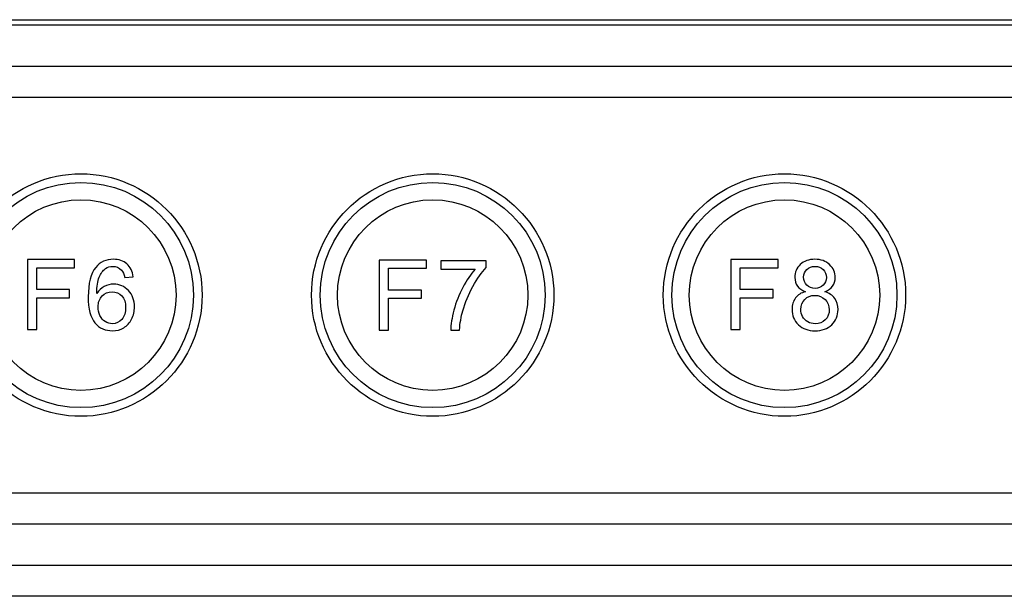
# Model space of a CAD drawing. Header units: millimetres. Extents: x 7180 to 8943, y -2677 to -1782.
# Tile 69 of 101: x 7402 to 7459, y -2129 to -2096. Entities that reach past the tile are written whole.
import ezdxf

# ---------------------------------------------------------------- set-up
doc = ezdxf.new("R2010")
doc.units = ezdxf.units.MM
doc.header["$LTSCALE"] = 3

msp = doc.modelspace()

# ---------------------------------------------------------------- linework, layer by layer
at = {"linetype": 'Continuous', "lineweight": 30}
for p, q in [((7286.496, -2096.014), (7463.496, -2096.014)), ((7286.496, -2096.314), (7463.496, -2096.314)), ((7466.436, -2098.714), (7283.556, -2098.714)), ((7466.436, -2100.501), (7283.556, -2100.501)), ((7283.556, -2123.326), (7466.436, -2123.326)), ((7283.556, -2125.114), (7466.436, -2125.114)), ((7486.282, -2127.514), (7263.71, -2127.514)), ((7484.494, -2129.301), (7265.497, -2129.301))]:
    msp.add_line(p, q, dxfattribs=at)
for points, knots in [([(7405.327, -2118.91), (7405.327, -2118.91), (7405.327, -2118.91), (7405.327, -2118.91), (7405.327, -2118.91), (7409.177, -2118.91), (7412.327, -2115.76), (7412.327, -2111.91), (7412.327, -2111.91), (7412.327, -2111.91), (7412.327, -2111.91), (7412.327, -2111.91), (7412.327, -2111.91), (7412.327, -2108.06), (7409.177, -2104.91), (7405.327, -2104.91), (7405.327, -2104.91), (7405.327, -2104.91), (7405.327, -2104.91), (7405.327, -2104.91), (7405.327, -2104.91), (7401.477, -2104.91), (7398.327, -2108.06), (7398.327, -2111.91), (7398.327, -2111.91), (7398.327, -2111.91), (7398.327, -2111.91), (7398.327, -2111.91), (7398.327, -2111.91), (7398.327, -2115.76), (7401.477, -2118.91), (7405.327, -2118.91)], [0, 0, 0, 0, 0.111111, 0.111111, 0.111111, 0.111111, 0.222222, 0.222222, 0.222222, 0.222222, 0.333333, 0.333333, 0.333333, 0.333333, 0.444444, 0.444444, 0.444444, 0.444444, 0.555556, 0.555556, 0.555556, 0.555556, 0.666667, 0.666667, 0.666667, 0.666667, 0.777778, 0.777778, 0.777778, 0.777778, 1, 1, 1, 1]), ([(7425.647, -2118.91), (7425.647, -2118.91), (7425.647, -2118.91), (7425.647, -2118.91), (7425.647, -2118.91), (7429.497, -2118.91), (7432.647, -2115.76), (7432.647, -2111.91), (7432.647, -2111.91), (7432.647, -2111.91), (7432.647, -2111.91), (7432.647, -2111.91), (7432.647, -2111.91), (7432.647, -2108.06), (7429.497, -2104.91), (7425.647, -2104.91), (7425.647, -2104.91), (7425.647, -2104.91), (7425.647, -2104.91), (7425.647, -2104.91), (7425.647, -2104.91), (7421.797, -2104.91), (7418.647, -2108.06), (7418.647, -2111.91), (7418.647, -2111.91), (7418.647, -2111.91), (7418.647, -2111.91), (7418.647, -2111.91), (7418.647, -2111.91), (7418.647, -2115.76), (7421.797, -2118.91), (7425.647, -2118.91)], [0, 0, 0, 0, 0.111111, 0.111111, 0.111111, 0.111111, 0.222222, 0.222222, 0.222222, 0.222222, 0.333333, 0.333333, 0.333333, 0.333333, 0.444444, 0.444444, 0.444444, 0.444444, 0.555556, 0.555556, 0.555556, 0.555556, 0.666667, 0.666667, 0.666667, 0.666667, 0.777778, 0.777778, 0.777778, 0.777778, 1, 1, 1, 1]), ([(7445.967, -2118.91), (7445.967, -2118.91), (7445.967, -2118.91), (7445.967, -2118.91), (7445.967, -2118.91), (7449.817, -2118.91), (7452.967, -2115.76), (7452.967, -2111.91), (7452.967, -2111.91), (7452.967, -2111.91), (7452.967, -2111.91), (7452.967, -2111.91), (7452.967, -2111.91), (7452.967, -2108.06), (7449.817, -2104.91), (7445.967, -2104.91), (7445.967, -2104.91), (7445.967, -2104.91), (7445.967, -2104.91), (7445.967, -2104.91), (7445.967, -2104.91), (7442.117, -2104.91), (7438.967, -2108.06), (7438.967, -2111.91), (7438.967, -2111.91), (7438.967, -2111.91), (7438.967, -2111.91), (7438.967, -2111.91), (7438.967, -2111.91), (7438.967, -2115.76), (7442.117, -2118.91), (7445.967, -2118.91)], [0, 0, 0, 0, 0.111111, 0.111111, 0.111111, 0.111111, 0.222222, 0.222222, 0.222222, 0.222222, 0.333333, 0.333333, 0.333333, 0.333333, 0.444444, 0.444444, 0.444444, 0.444444, 0.555556, 0.555556, 0.555556, 0.555556, 0.666667, 0.666667, 0.666667, 0.666667, 0.777778, 0.777778, 0.777778, 0.777778, 1, 1, 1, 1]), ([(7411.827, -2111.91), (7411.827, -2108.321), (7408.917, -2105.41), (7405.327, -2105.41), (7405.327, -2105.41), (7401.737, -2105.41), (7398.827, -2108.321), (7398.827, -2111.91), (7398.827, -2111.91), (7398.827, -2115.5), (7401.737, -2118.41), (7405.327, -2118.41), (7405.327, -2118.41), (7408.917, -2118.41), (7411.827, -2115.5), (7411.827, -2111.91)], [0, 0, 0, 0, 0.2, 0.2, 0.2, 0.2, 0.4, 0.4, 0.4, 0.4, 0.6, 0.6, 0.6, 0.6, 1, 1, 1, 1]), ([(7432.147, -2111.91), (7432.147, -2108.321), (7429.237, -2105.41), (7425.647, -2105.41), (7425.647, -2105.41), (7422.057, -2105.41), (7419.147, -2108.321), (7419.147, -2111.91), (7419.147, -2111.91), (7419.147, -2115.5), (7422.057, -2118.41), (7425.647, -2118.41), (7425.647, -2118.41), (7429.237, -2118.41), (7432.147, -2115.5), (7432.147, -2111.91)], [0, 0, 0, 0, 0.2, 0.2, 0.2, 0.2, 0.4, 0.4, 0.4, 0.4, 0.6, 0.6, 0.6, 0.6, 1, 1, 1, 1]), ([(7452.467, -2111.91), (7452.467, -2108.321), (7449.557, -2105.41), (7445.967, -2105.41), (7445.967, -2105.41), (7442.377, -2105.41), (7439.467, -2108.321), (7439.467, -2111.91), (7439.467, -2111.91), (7439.467, -2115.5), (7442.377, -2118.41), (7445.967, -2118.41), (7445.967, -2118.41), (7449.557, -2118.41), (7452.467, -2115.5), (7452.467, -2111.91)], [0, 0, 0, 0, 0.2, 0.2, 0.2, 0.2, 0.4, 0.4, 0.4, 0.4, 0.6, 0.6, 0.6, 0.6, 1, 1, 1, 1]), ([(7405.327, -2117.411), (7405.327, -2117.411), (7405.327, -2117.411), (7405.327, -2117.411), (7405.327, -2117.411), (7408.352, -2117.411), (7410.827, -2114.935), (7410.827, -2111.911), (7410.827, -2111.911), (7410.827, -2111.911), (7410.827, -2111.91), (7410.827, -2111.91), (7410.827, -2111.91), (7410.827, -2108.885), (7408.352, -2106.41), (7405.327, -2106.41), (7405.327, -2106.41), (7405.327, -2106.41), (7405.327, -2106.41), (7405.327, -2106.41), (7405.327, -2106.41), (7402.302, -2106.41), (7399.827, -2108.885), (7399.827, -2111.91), (7399.827, -2111.91), (7399.827, -2111.91), (7399.827, -2111.911), (7399.827, -2111.911), (7399.827, -2111.911), (7399.827, -2114.935), (7402.302, -2117.411), (7405.327, -2117.411)], [0, 0, 0, 0, 0.111111, 0.111111, 0.111111, 0.111111, 0.222222, 0.222222, 0.222222, 0.222222, 0.333333, 0.333333, 0.333333, 0.333333, 0.444444, 0.444444, 0.444444, 0.444444, 0.555556, 0.555556, 0.555556, 0.555556, 0.666667, 0.666667, 0.666667, 0.666667, 0.777778, 0.777778, 0.777778, 0.777778, 1, 1, 1, 1]), ([(7425.647, -2117.411), (7425.647, -2117.411), (7425.647, -2117.411), (7425.647, -2117.411), (7425.647, -2117.411), (7428.672, -2117.411), (7431.147, -2114.935), (7431.147, -2111.911), (7431.147, -2111.911), (7431.147, -2111.911), (7431.147, -2111.91), (7431.147, -2111.91), (7431.147, -2111.91), (7431.147, -2108.885), (7428.672, -2106.41), (7425.647, -2106.41), (7425.647, -2106.41), (7425.647, -2106.41), (7425.647, -2106.41), (7425.647, -2106.41), (7425.647, -2106.41), (7422.622, -2106.41), (7420.147, -2108.885), (7420.147, -2111.91), (7420.147, -2111.91), (7420.147, -2111.91), (7420.147, -2111.911), (7420.147, -2111.911), (7420.147, -2111.911), (7420.147, -2114.935), (7422.622, -2117.411), (7425.647, -2117.411)], [0, 0, 0, 0, 0.111111, 0.111111, 0.111111, 0.111111, 0.222222, 0.222222, 0.222222, 0.222222, 0.333333, 0.333333, 0.333333, 0.333333, 0.444444, 0.444444, 0.444444, 0.444444, 0.555556, 0.555556, 0.555556, 0.555556, 0.666667, 0.666667, 0.666667, 0.666667, 0.777778, 0.777778, 0.777778, 0.777778, 1, 1, 1, 1]), ([(7445.967, -2117.411), (7445.967, -2117.411), (7445.967, -2117.411), (7445.967, -2117.411), (7445.967, -2117.411), (7448.992, -2117.411), (7451.467, -2114.935), (7451.467, -2111.911), (7451.467, -2111.911), (7451.467, -2111.911), (7451.467, -2111.91), (7451.467, -2111.91), (7451.467, -2111.91), (7451.467, -2108.885), (7448.992, -2106.41), (7445.967, -2106.41), (7445.967, -2106.41), (7445.967, -2106.41), (7445.967, -2106.41), (7445.967, -2106.41), (7445.967, -2106.41), (7442.942, -2106.41), (7440.467, -2108.885), (7440.467, -2111.91), (7440.467, -2111.91), (7440.467, -2111.91), (7440.467, -2111.911), (7440.467, -2111.911), (7440.467, -2111.911), (7440.467, -2114.935), (7442.942, -2117.411), (7445.967, -2117.411)], [0, 0, 0, 0, 0.111111, 0.111111, 0.111111, 0.111111, 0.222222, 0.222222, 0.222222, 0.222222, 0.333333, 0.333333, 0.333333, 0.333333, 0.444444, 0.444444, 0.444444, 0.444444, 0.555556, 0.555556, 0.555556, 0.555556, 0.666667, 0.666667, 0.666667, 0.666667, 0.777778, 0.777778, 0.777778, 0.777778, 1, 1, 1, 1]), ([(7402.236, -2113.906), (7402.236, -2113.906), (7402.236, -2109.864), (7402.236, -2109.864), (7402.236, -2109.864), (7402.236, -2109.864), (7404.962, -2109.864), (7404.962, -2109.864), (7404.962, -2109.864), (7404.962, -2109.864), (7404.962, -2110.338), (7404.962, -2110.338), (7404.962, -2110.338), (7404.962, -2110.338), (7402.772, -2110.338), (7402.772, -2110.338), (7402.772, -2110.338), (7402.772, -2110.338), (7402.772, -2111.597), (7402.772, -2111.597), (7402.772, -2111.597), (7402.772, -2111.597), (7404.669, -2111.597), (7404.669, -2111.597), (7404.669, -2111.597), (7404.669, -2111.597), (7404.669, -2112.071), (7404.669, -2112.071), (7404.669, -2112.071), (7404.669, -2112.071), (7402.772, -2112.071), (7402.772, -2112.071), (7402.772, -2112.071), (7402.772, -2112.071), (7402.772, -2113.906), (7402.772, -2113.906), (7402.772, -2113.906), (7402.772, -2113.906), (7402.236, -2113.906), (7402.236, -2113.906)], [0, 0, 0, 0, 0.090909, 0.090909, 0.090909, 0.090909, 0.181818, 0.181818, 0.181818, 0.181818, 0.272727, 0.272727, 0.272727, 0.272727, 0.363636, 0.363636, 0.363636, 0.363636, 0.454545, 0.454545, 0.454545, 0.454545, 0.545455, 0.545455, 0.545455, 0.545455, 0.636364, 0.636364, 0.636364, 0.636364, 0.727273, 0.727273, 0.727273, 0.727273, 0.818182, 0.818182, 0.818182, 0.818182, 1, 1, 1, 1]), ([(7408.351, -2110.852), (7408.351, -2110.852), (7407.86, -2110.892), (7407.86, -2110.892), (7407.86, -2110.892), (7407.816, -2110.697), (7407.753, -2110.555), (7407.671, -2110.466), (7407.671, -2110.466), (7407.536, -2110.324), (7407.37, -2110.254), (7407.172, -2110.254), (7407.172, -2110.254), (7407.013, -2110.254), (7406.872, -2110.298), (7406.751, -2110.386), (7406.751, -2110.386), (7406.595, -2110.5), (7406.472, -2110.666), (7406.381, -2110.884), (7406.381, -2110.884), (7406.291, -2111.103), (7406.244, -2111.415), (7406.24, -2111.818), (7406.24, -2111.818), (7406.359, -2111.637), (7406.506, -2111.501), (7406.679, -2111.414), (7406.679, -2111.414), (7406.852, -2111.325), (7407.033, -2111.281), (7407.223, -2111.281), (7407.223, -2111.281), (7407.554, -2111.281), (7407.836, -2111.403), (7408.07, -2111.647), (7408.07, -2111.647), (7408.302, -2111.891), (7408.419, -2112.205), (7408.419, -2112.591), (7408.419, -2112.591), (7408.419, -2112.845), (7408.364, -2113.081), (7408.255, -2113.299), (7408.255, -2113.299), (7408.145, -2113.517), (7407.995, -2113.684), (7407.803, -2113.799), (7407.803, -2113.799), (7407.613, -2113.915), (7407.395, -2113.973), (7407.153, -2113.973), (7407.153, -2113.973), (7406.74, -2113.973), (7406.402, -2113.821), (7406.14, -2113.517), (7406.14, -2113.517), (7405.88, -2113.213), (7405.749, -2112.712), (7405.749, -2112.014), (7405.749, -2112.014), (7405.749, -2111.233), (7405.894, -2110.665), (7406.183, -2110.31), (7406.183, -2110.31), (7406.435, -2110.002), (7406.774, -2109.847), (7407.202, -2109.847), (7407.202, -2109.847), (7407.52, -2109.847), (7407.782, -2109.937), (7407.985, -2110.114), (7407.985, -2110.114), (7408.188, -2110.292), (7408.311, -2110.538), (7408.351, -2110.852)], [0, 0, 0, 0, 0.05, 0.05, 0.05, 0.05, 0.1, 0.1, 0.1, 0.1, 0.15, 0.15, 0.15, 0.15, 0.2, 0.2, 0.2, 0.2, 0.25, 0.25, 0.25, 0.25, 0.3, 0.3, 0.3, 0.3, 0.35, 0.35, 0.35, 0.35, 0.4, 0.4, 0.4, 0.4, 0.45, 0.45, 0.45, 0.45, 0.5, 0.5, 0.5, 0.5, 0.55, 0.55, 0.55, 0.55, 0.6, 0.6, 0.6, 0.6, 0.65, 0.65, 0.65, 0.65, 0.7, 0.7, 0.7, 0.7, 0.75, 0.75, 0.75, 0.75, 0.8, 0.8, 0.8, 0.8, 0.85, 0.85, 0.85, 0.85, 0.9, 0.9, 0.9, 0.9, 1, 1, 1, 1]), ([(7422.559, -2113.931), (7422.559, -2113.931), (7422.559, -2109.89), (7422.559, -2109.89), (7422.559, -2109.89), (7422.559, -2109.89), (7425.285, -2109.89), (7425.285, -2109.89), (7425.285, -2109.89), (7425.285, -2109.89), (7425.285, -2110.364), (7425.285, -2110.364), (7425.285, -2110.364), (7425.285, -2110.364), (7423.095, -2110.364), (7423.095, -2110.364), (7423.095, -2110.364), (7423.095, -2110.364), (7423.095, -2111.622), (7423.095, -2111.622), (7423.095, -2111.622), (7423.095, -2111.622), (7424.991, -2111.622), (7424.991, -2111.622), (7424.991, -2111.622), (7424.991, -2111.622), (7424.991, -2112.097), (7424.991, -2112.097), (7424.991, -2112.097), (7424.991, -2112.097), (7423.095, -2112.097), (7423.095, -2112.097), (7423.095, -2112.097), (7423.095, -2112.097), (7423.095, -2113.931), (7423.095, -2113.931), (7423.095, -2113.931), (7423.095, -2113.931), (7422.559, -2113.931), (7422.559, -2113.931)], [0, 0, 0, 0, 0.090909, 0.090909, 0.090909, 0.090909, 0.181818, 0.181818, 0.181818, 0.181818, 0.272727, 0.272727, 0.272727, 0.272727, 0.363636, 0.363636, 0.363636, 0.363636, 0.454545, 0.454545, 0.454545, 0.454545, 0.545455, 0.545455, 0.545455, 0.545455, 0.636364, 0.636364, 0.636364, 0.636364, 0.727273, 0.727273, 0.727273, 0.727273, 0.818182, 0.818182, 0.818182, 0.818182, 1, 1, 1, 1]), ([(7426.123, -2110.415), (7426.123, -2110.415), (7426.123, -2109.94), (7426.123, -2109.94), (7426.123, -2109.94), (7426.123, -2109.94), (7428.736, -2109.94), (7428.736, -2109.94), (7428.736, -2109.94), (7428.736, -2109.94), (7428.736, -2110.324), (7428.736, -2110.324), (7428.736, -2110.324), (7428.479, -2110.598), (7428.223, -2110.962), (7427.971, -2111.416), (7427.971, -2111.416), (7427.718, -2111.871), (7427.523, -2112.338), (7427.385, -2112.819), (7427.385, -2112.819), (7427.286, -2113.157), (7427.222, -2113.528), (7427.195, -2113.931), (7427.195, -2113.931), (7427.195, -2113.931), (7426.687, -2113.931), (7426.687, -2113.931), (7426.687, -2113.931), (7426.693, -2113.613), (7426.755, -2113.228), (7426.874, -2112.778), (7426.874, -2112.778), (7426.994, -2112.326), (7427.164, -2111.892), (7427.387, -2111.473), (7427.387, -2111.473), (7427.61, -2111.054), (7427.847, -2110.702), (7428.098, -2110.415), (7428.098, -2110.415), (7428.098, -2110.415), (7426.123, -2110.415), (7426.123, -2110.415)], [0, 0, 0, 0, 0.083333, 0.083333, 0.083333, 0.083333, 0.166667, 0.166667, 0.166667, 0.166667, 0.25, 0.25, 0.25, 0.25, 0.333333, 0.333333, 0.333333, 0.333333, 0.416667, 0.416667, 0.416667, 0.416667, 0.5, 0.5, 0.5, 0.5, 0.583333, 0.583333, 0.583333, 0.583333, 0.666667, 0.666667, 0.666667, 0.666667, 0.75, 0.75, 0.75, 0.75, 0.833333, 0.833333, 0.833333, 0.833333, 1, 1, 1, 1]), ([(7442.873, -2113.906), (7442.873, -2113.906), (7442.873, -2109.864), (7442.873, -2109.864), (7442.873, -2109.864), (7442.873, -2109.864), (7445.599, -2109.864), (7445.599, -2109.864), (7445.599, -2109.864), (7445.599, -2109.864), (7445.599, -2110.338), (7445.599, -2110.338), (7445.599, -2110.338), (7445.599, -2110.338), (7443.409, -2110.338), (7443.409, -2110.338), (7443.409, -2110.338), (7443.409, -2110.338), (7443.409, -2111.597), (7443.409, -2111.597), (7443.409, -2111.597), (7443.409, -2111.597), (7445.306, -2111.597), (7445.306, -2111.597), (7445.306, -2111.597), (7445.306, -2111.597), (7445.306, -2112.071), (7445.306, -2112.071), (7445.306, -2112.071), (7445.306, -2112.071), (7443.409, -2112.071), (7443.409, -2112.071), (7443.409, -2112.071), (7443.409, -2112.071), (7443.409, -2113.906), (7443.409, -2113.906), (7443.409, -2113.906), (7443.409, -2113.906), (7442.873, -2113.906), (7442.873, -2113.906)], [0, 0, 0, 0, 0.090909, 0.090909, 0.090909, 0.090909, 0.181818, 0.181818, 0.181818, 0.181818, 0.272727, 0.272727, 0.272727, 0.272727, 0.363636, 0.363636, 0.363636, 0.363636, 0.454545, 0.454545, 0.454545, 0.454545, 0.545455, 0.545455, 0.545455, 0.545455, 0.636364, 0.636364, 0.636364, 0.636364, 0.727273, 0.727273, 0.727273, 0.727273, 0.818182, 0.818182, 0.818182, 0.818182, 1, 1, 1, 1]), ([(7447.174, -2111.715), (7446.968, -2111.639), (7446.815, -2111.531), (7446.715, -2111.392), (7446.715, -2111.392), (7446.617, -2111.252), (7446.567, -2111.084), (7446.567, -2110.89), (7446.567, -2110.89), (7446.567, -2110.595), (7446.672, -2110.349), (7446.883, -2110.148), (7446.883, -2110.148), (7447.095, -2109.948), (7447.375, -2109.847), (7447.726, -2109.847), (7447.726, -2109.847), (7448.078, -2109.847), (7448.362, -2109.95), (7448.576, -2110.155), (7448.576, -2110.155), (7448.791, -2110.36), (7448.898, -2110.609), (7448.898, -2110.904), (7448.898, -2110.904), (7448.898, -2111.091), (7448.849, -2111.255), (7448.751, -2111.393), (7448.751, -2111.393), (7448.653, -2111.532), (7448.505, -2111.639), (7448.304, -2111.715), (7448.304, -2111.715), (7448.552, -2111.796), (7448.739, -2111.925), (7448.868, -2112.106), (7448.868, -2112.106), (7448.997, -2112.286), (7449.062, -2112.5), (7449.062, -2112.75), (7449.062, -2112.75), (7449.062, -2113.096), (7448.939, -2113.385), (7448.696, -2113.621), (7448.696, -2113.621), (7448.451, -2113.856), (7448.13, -2113.973), (7447.732, -2113.973), (7447.732, -2113.973), (7447.334, -2113.973), (7447.014, -2113.856), (7446.769, -2113.62), (7446.769, -2113.62), (7446.525, -2113.384), (7446.403, -2113.089), (7446.403, -2112.736), (7446.403, -2112.736), (7446.403, -2112.474), (7446.47, -2112.254), (7446.603, -2112.077), (7446.603, -2112.077), (7446.737, -2111.899), (7446.927, -2111.779), (7447.174, -2111.715)], [0, 0, 0, 0, 0.058824, 0.058824, 0.058824, 0.058824, 0.117647, 0.117647, 0.117647, 0.117647, 0.176471, 0.176471, 0.176471, 0.176471, 0.235294, 0.235294, 0.235294, 0.235294, 0.294118, 0.294118, 0.294118, 0.294118, 0.352941, 0.352941, 0.352941, 0.352941, 0.411765, 0.411765, 0.411765, 0.411765, 0.470588, 0.470588, 0.470588, 0.470588, 0.529412, 0.529412, 0.529412, 0.529412, 0.588235, 0.588235, 0.588235, 0.588235, 0.647059, 0.647059, 0.647059, 0.647059, 0.705882, 0.705882, 0.705882, 0.705882, 0.764706, 0.764706, 0.764706, 0.764706, 0.823529, 0.823529, 0.823529, 0.823529, 0.882353, 0.882353, 0.882353, 0.882353, 1, 1, 1, 1]), ([(7447.075, -2110.872), (7447.075, -2111.064), (7447.136, -2111.22), (7447.257, -2111.341), (7447.257, -2111.341), (7447.38, -2111.463), (7447.539, -2111.524), (7447.738, -2111.524), (7447.738, -2111.524), (7447.931, -2111.524), (7448.087, -2111.464), (7448.208, -2111.343), (7448.208, -2111.343), (7448.33, -2111.223), (7448.39, -2111.075), (7448.39, -2110.9), (7448.39, -2110.9), (7448.39, -2110.718), (7448.328, -2110.564), (7448.203, -2110.44), (7448.203, -2110.44), (7448.079, -2110.316), (7447.921, -2110.254), (7447.732, -2110.254), (7447.732, -2110.254), (7447.541, -2110.254), (7447.384, -2110.315), (7447.26, -2110.436), (7447.26, -2110.436), (7447.137, -2110.558), (7447.075, -2110.702), (7447.075, -2110.872)], [0, 0, 0, 0, 0.111111, 0.111111, 0.111111, 0.111111, 0.222222, 0.222222, 0.222222, 0.222222, 0.333333, 0.333333, 0.333333, 0.333333, 0.444444, 0.444444, 0.444444, 0.444444, 0.555556, 0.555556, 0.555556, 0.555556, 0.666667, 0.666667, 0.666667, 0.666667, 0.777778, 0.777778, 0.777778, 0.777778, 1, 1, 1, 1]), ([(7406.319, -2112.596), (7406.319, -2112.767), (7406.356, -2112.931), (7406.428, -2113.087), (7406.428, -2113.087), (7406.501, -2113.243), (7406.602, -2113.362), (7406.731, -2113.444), (7406.731, -2113.444), (7406.861, -2113.526), (7406.998, -2113.567), (7407.144, -2113.567), (7407.144, -2113.567), (7407.356, -2113.567), (7407.536, -2113.482), (7407.686, -2113.313), (7407.686, -2113.313), (7407.835, -2113.144), (7407.911, -2112.914), (7407.911, -2112.623), (7407.911, -2112.623), (7407.911, -2112.344), (7407.836, -2112.124), (7407.689, -2111.963), (7407.689, -2111.963), (7407.541, -2111.802), (7407.353, -2111.721), (7407.124, -2111.721), (7407.124, -2111.721), (7406.9, -2111.721), (7406.709, -2111.802), (7406.553, -2111.963), (7406.553, -2111.963), (7406.397, -2112.124), (7406.319, -2112.335), (7406.319, -2112.596)], [0, 0, 0, 0, 0.1, 0.1, 0.1, 0.1, 0.2, 0.2, 0.2, 0.2, 0.3, 0.3, 0.3, 0.3, 0.4, 0.4, 0.4, 0.4, 0.5, 0.5, 0.5, 0.5, 0.6, 0.6, 0.6, 0.6, 0.7, 0.7, 0.7, 0.7, 0.8, 0.8, 0.8, 0.8, 1, 1, 1, 1]), ([(7446.911, -2112.74), (7446.911, -2112.882), (7446.944, -2113.019), (7447.01, -2113.151), (7447.01, -2113.151), (7447.076, -2113.283), (7447.175, -2113.385), (7447.309, -2113.458), (7447.309, -2113.458), (7447.442, -2113.53), (7447.585, -2113.567), (7447.736, -2113.567), (7447.736, -2113.567), (7447.975, -2113.567), (7448.171, -2113.491), (7448.324, -2113.338), (7448.324, -2113.338), (7448.477, -2113.186), (7448.554, -2112.992), (7448.554, -2112.757), (7448.554, -2112.757), (7448.554, -2112.518), (7448.475, -2112.321), (7448.317, -2112.164), (7448.317, -2112.164), (7448.159, -2112.008), (7447.96, -2111.93), (7447.72, -2111.93), (7447.72, -2111.93), (7447.485, -2111.93), (7447.292, -2112.007), (7447.14, -2112.162), (7447.14, -2112.162), (7446.987, -2112.316), (7446.911, -2112.509), (7446.911, -2112.74)], [0, 0, 0, 0, 0.1, 0.1, 0.1, 0.1, 0.2, 0.2, 0.2, 0.2, 0.3, 0.3, 0.3, 0.3, 0.4, 0.4, 0.4, 0.4, 0.5, 0.5, 0.5, 0.5, 0.6, 0.6, 0.6, 0.6, 0.7, 0.7, 0.7, 0.7, 0.8, 0.8, 0.8, 0.8, 1, 1, 1, 1])]:
    msp.add_open_spline(points, degree=3, knots=knots, dxfattribs=at)

doc.saveas('drawing.dxf')
